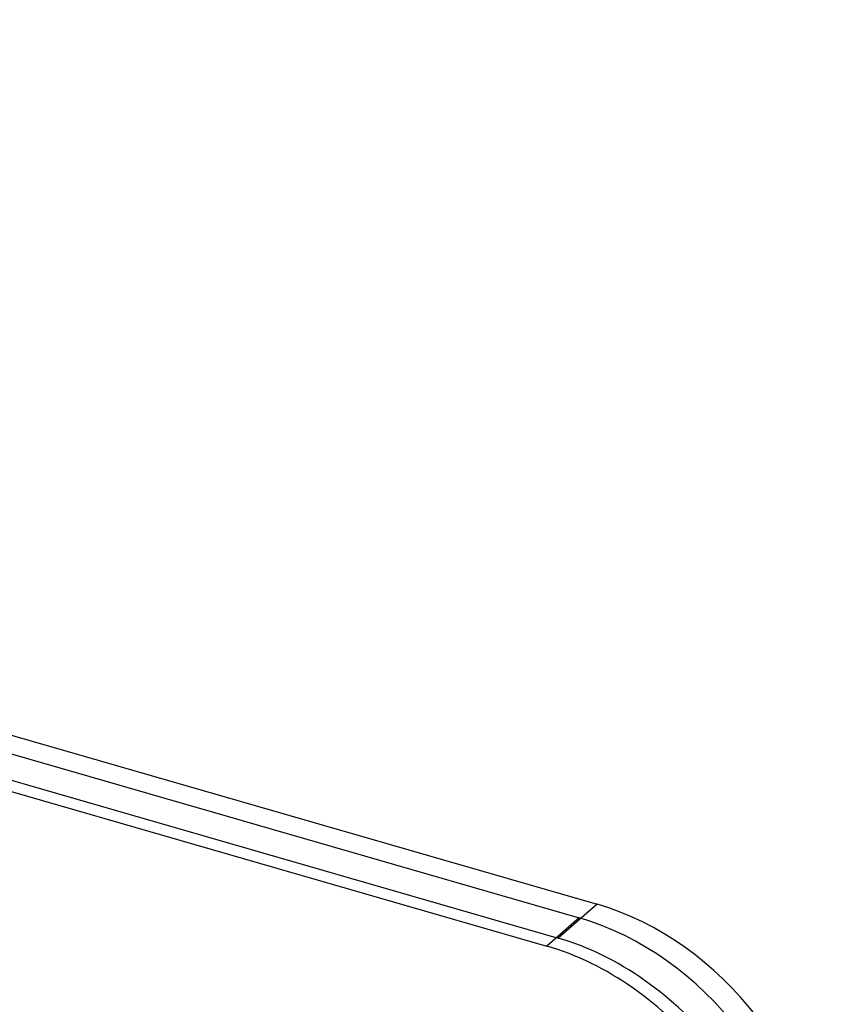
# Model space of a CAD drawing. Header units: millimetres. Extents: x -138 to 135, y -173 to 171.
# Tile 95 of 95: x 73 to 135, y 93 to 169. Entities that reach past the tile are written whole.
import ezdxf

# ---------------------------------------------------------------- set-up
doc = ezdxf.new("R2010")
doc.units = ezdxf.units.MM
doc.layers.add('MAIN-1', color=7, linetype='Continuous')

msp = doc.modelspace()

# ---------------------------------------------------------------- linework, layer by layer
at = {"layer": 'MAIN-1'}
for p, q in [((-117.779, 169.1), (117.779, 101.1)), ((-117.413, 167.551), (116.413, 100.051)), ((-120.779, 166.502), (114.779, 98.502)), ((-119.913, 165.386), (113.913, 97.886)), ((117.779, 101.1), (114.779, 98.502)), ((116.413, 100.051), (113.913, 97.886))]:
    msp.add_line(p, q, dxfattribs=at)
for centre, major_axis, start_param, end_param in [((25.225, 21.845), (-69.066, 79.751), -1.615312, -0.098832), ((31.625, 27.388), (-65.793, 75.971), -1.613948, -0.100196), ((18.825, 16.303), (-72.339, 83.53), -1.616769, -0.097375), ((31.625, 27.388), (65.138, -75.215), 1.529278, 3.039764), ((18.825, 16.303), (71.685, -82.774), 1.524784, 3.044257), ((25.225, 21.845), (68.411, -78.995), 1.525999, 3.043043), ((12.425, 10.76), (-72.339, 83.53), -1.616769, -0.097375), ((12.425, 10.76), (71.685, -82.774), 1.524472, 3.04457), ((31.625, 27.388), (-60.686, 70.075), -1.610102, -0.104042), ((31.625, 27.388), (60.032, -69.319), 1.531844, 3.037198), ((31.625, 27.388), (-55.58, 64.178), -1.607127, -0.107017), ((31.625, 27.388), (54.925, -63.422), 1.534887, 3.034154), ((31.625, 27.388), (-50.474, 58.282), -1.60355, -0.110594), ((31.625, 27.388), (49.819, -57.526), 1.538555, 3.030487), ((0, 0), (-68.084, 78.617), -2.427868, 0.713724), ((-0.5, -0.433), (68.739, -79.373), 0.713724, 3.418503), ((117.779, 83.779), (-13.093, 15.119), -2.427868, -0.857072), ((116.413, 82.73), (-13.093, 15.119), -2.427868, -0.857072), ((114.779, 81.181), (13.093, -15.119), 0.713724, 2.284521), ((113.913, 80.565), (13.093, -15.119), 0.713724, 2.284521)]:
    msp.add_ellipse(centre, major_axis=major_axis, ratio=0.75, start_param=start_param, end_param=end_param, dxfattribs=at)

doc.saveas('drawing.dxf')
